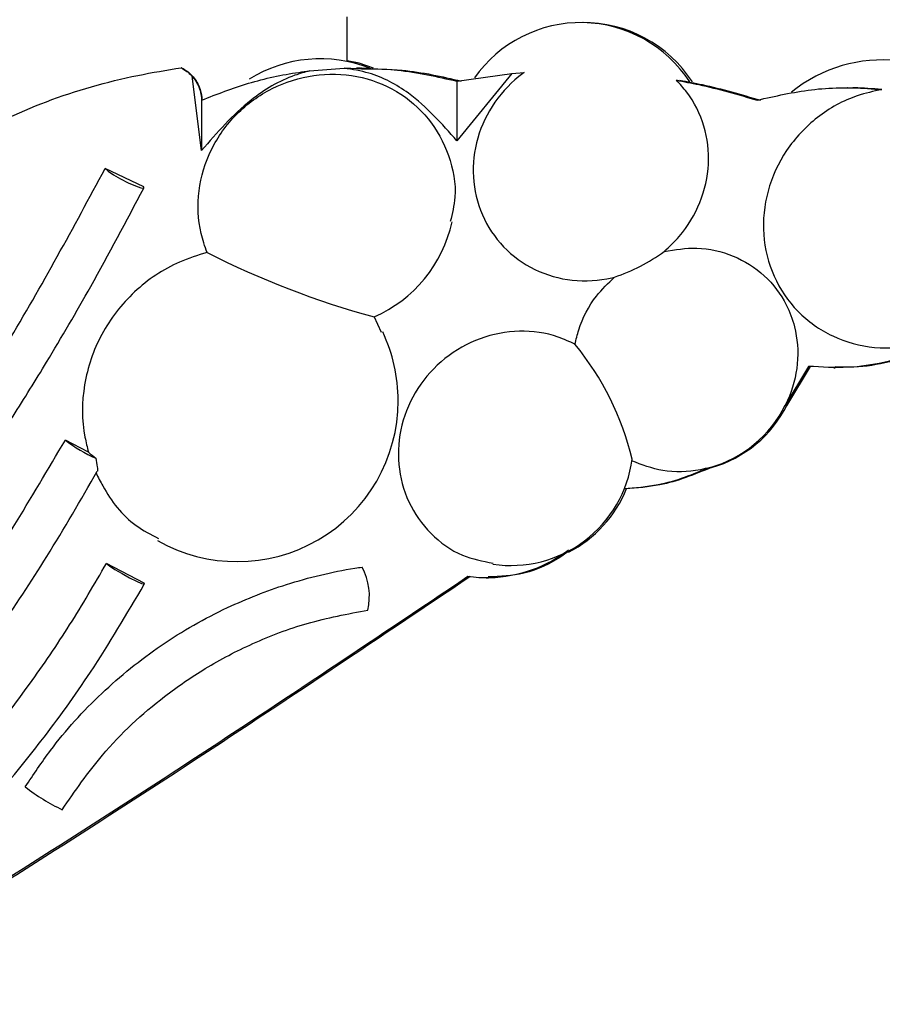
# Model space of a CAD drawing. Header units: millimetres. Extents: x 65 to 121, y 64 to 185.
# Tile 127 of 175: x 99.26 to 101.21, y 126.09 to 128.32. Entities that reach past the tile are written whole.
import ezdxf

# ---------------------------------------------------------------- set-up
doc = ezdxf.new("R2010")
doc.units = ezdxf.units.MM
doc.styles.add('SLDTEXTSTYLE0', font='TXT', dxfattribs={"width": 0.75})
doc.dimstyles.new('SLDDIMSTYLE0', dxfattribs={"dimtxt": 3.5, "dimasz": 3.302, "dimexe": 0, "dimexo": 0.0625, "dimgap": 0.875, "dimtad": 1, "dimdec": 0, "dimlfac": 20, "dimrnd": 1e-09, "dimzin": 12, "dimdsep": 46, "dimtxsty": 'SLDTEXTSTYLE0', "dimsah": 1, "dimcen": 0.09, "dimadec": 0, "dimazin": 3, "dimtfac": 1, "dimtdec": 0, "dimtofl": 0, "dimtmove": 0, "dimatfit": 3, "dimfxl": 0, "dimfrac": 2, "dimtolj": 1, "dimtzin": 12, "dimarcsym": 0})
doc.dimstyles.new('SLDDIMSTYLE1', dxfattribs={"dimtxt": 3.5, "dimasz": 3.302, "dimexe": 0, "dimexo": 0.0625, "dimgap": 0.875, "dimtad": 1, "dimdec": 0, "dimlfac": 20, "dimrnd": 1e-09, "dimzin": 12, "dimdsep": 46, "dimtxsty": 'SLDTEXTSTYLE0', "dimsah": 1, "dimcen": 0.09, "dimadec": 0, "dimazin": 3, "dimtfac": 1, "dimtdec": 0, "dimtmove": 0, "dimatfit": 0, "dimfxl": 0, "dimfrac": 2, "dimtolj": 1, "dimtzin": 12, "dimarcsym": 0})

# ---------------------------------------------------------------- blocks, each defined once
blk = doc.blocks.new('_D')
at = {"color": 7, "linetype": 'Continuous', "lineweight": 18}
for p, q in [((87.9732, 185.0116), (121.2937, 185.0116)), ((120.2937, 185.0116), (120.2937, 118.6561)), ((85.3725, 118.6561), (121.2937, 118.6561))]:
    blk.add_line(p, q, dxfattribs=at)
for points in [[(120.2937, 185.0116), (119.7857, 181.7096), (120.8017, 181.7096)], [(120.2937, 118.6561), (120.8017, 121.9581), (119.7857, 121.9581)]]:
    blk.add_solid(points, dxfattribs=at)
at = {"color": 7, "linetype": 'Continuous', "lineweight": 18, "insert": (115.782, 153.7638), "char_height": 3.5, "attachment_point": 1, "rotation": 90, "style": 'SLDTEXTSTYLE0'}
blk.add_mtext('1327', dxfattribs=at)
blk = doc.blocks.new('_D_1')
at = {"color": 7, "linetype": 'Continuous', "lineweight": 18}
for p, q in [((86.2605, 139.3984), (111.3595, 139.3984)), ((110.3595, 139.3984), (110.3595, 118.6561)), ((85.3725, 118.6561), (111.3595, 118.6561))]:
    blk.add_line(p, q, dxfattribs=at)
for points in [[(110.3595, 139.3984), (109.8515, 136.0964), (110.8675, 136.0964)], [(110.3595, 118.6561), (110.8675, 121.9581), (109.8515, 121.9581)]]:
    blk.add_solid(points, dxfattribs=at)
at = {"color": 7, "linetype": 'Continuous', "lineweight": 18, "insert": (105.8477, 126.8513), "char_height": 3.5, "attachment_point": 1, "rotation": 90, "style": 'SLDTEXTSTYLE0'}
blk.add_mtext('415', dxfattribs=at)

msp = doc.modelspace()

# ---------------------------------------------------------------- linework, layer by layer
at = {"color": 7, "linetype": 'Continuous', "lineweight": 25}
for p, q in [((99.99681, 128.22486), (99.99681, 128.32587)), ((99.62244, 128.21086), (99.62142, 128.21086)), ((99.91143, 128.20361), (99.98971, 128.20956)), ((100.01797, 128.21), (100.01745, 128.21)), ((100.02673, 128.21), (100.01932, 128.21)), ((100.0286, 128.21), (100.02808, 128.21)), ((99.66736, 128.02395), (99.64592, 128.19177)), ((100.3684, 128.1976), (100.24449, 128.04568)), ((100.24449, 128.1804), (100.3684, 128.1976)), ((100.3684, 128.1976), (100.39625, 128.1999)), ((100.24449, 128.1804), (100.24449, 128.04568)), ((101.12694, 128.16531), (101.12652, 128.16531)), ((101.13279, 128.16531), (101.13237, 128.16531)), ((99.66736, 128.13741), (99.66736, 128.02395)), ((99.53684, 127.94147), (99.44946, 127.98289)), ((100.074, 127.61231), (100.05774, 127.64856)), ((101.03914, 127.53604), (100.98591, 127.4469)), ((101.04268, 127.53604), (100.98927, 127.4469)), ((101.09637, 127.53291), (101.09962, 127.53291)), ((99.41176, 127.34223), (99.35959, 127.36955)), ((99.53759, 127.04582), (99.4524, 127.09086)), ((100.31079, 127.05804), (100.31559, 127.05804))]:
    msp.add_line(p, q, dxfattribs=at)
at = {"color": 7, "linetype": 'Continuous', "lineweight": 25, "flags": 128}
for points in [[(100.05631, 128.20984), (100.02323, 128.22072), (99.99681, 128.22651)], [(99.44946, 127.98289), (99.45608, 127.977), (99.46835, 127.96885), (99.4844, 127.95968), (99.50179, 127.95089), (99.51786, 127.94382), (99.53017, 127.93955), (99.53683, 127.93872), (99.53684, 127.94147)], [(99.4524, 127.09086), (99.45936, 127.08532), (99.47176, 127.07718), (99.4877, 127.0677), (99.50476, 127.05831), (99.52032, 127.05045), (99.53203, 127.04532), (99.5381, 127.04369), (99.53759, 127.04582)]]:
    msp.add_lwpolyline(points, dxfattribs=at)
at = {"color": 7, "linetype": 'Continuous', "lineweight": 25}
for centre, radius, start, end in [((100.5243, 128.01954), 0.29314, 32.86327, 144.97916), ((100.53034, 128.01954), 0.29314, 32.85278, 90.59062), ((99.93619, 127.92686), 0.3041, 68.54992, 121.92688), ((101.20622, 127.90197), 0.32639, 39.19178, 129.08769), ((99.93619, 127.92686), 0.3041, 293.43556, 347.80347), ((100.56821, 129.53388), 1.95405, 242.96035, 254.83818), ((100.47691, 128.11557), 0.3975, 288.08175, 306.45955), ((99.7483, 127.4583), 0.36346, 0, 25.36642), ((100.0041, 127.17144), 0.6551, 13.66186, 39.2543), ((99.7483, 127.4583), 0.36346, 240.21359, 0), ((100.74661, 127.56979), 0.27224, 285.67769, 333.64297), ((100.74308, 127.56979), 0.27224, 285.68592, 333.45844), ((99.56275, 127.63221), 0.33206, 232.27955, 246.18472), ((99.59932, 127.5547), 0.28342, 228.56399, 232.97854), ((100.36626, 127.36297), 0.27686, 261.61647, 352.35949), ((100.37108, 127.36297), 0.27686, 296.96494, 338.1529), ((99.90995, 127.01725), 0.1368, 346.33439, 28.50976), ((99.55205, 126.95159), 0.46245, 232.27008, 244.45852)]:
    msp.add_arc(centre, radius, start, end, dxfattribs=at)
for points, knots in [([(99.12436, 128.04765), (99.18778, 128.07829), (99.31599, 128.14024), (99.48552, 128.18834), (99.58864, 128.20543), (99.62142, 128.21086)], [0, 0, 0, 0, 0.4002961, 0.809378, 1, 1, 1, 1]), ([(99.62142, 128.21086), (99.62984, 128.2055), (99.6387, 128.19986), (99.64558, 128.19215), (99.64592, 128.19177)], [0, 0, 0, 0, 0.9506493, 1, 1, 1, 1]), ([(99.62244, 128.21086), (99.63067, 128.20552), (99.64714, 128.19483), (99.66251, 128.17006), (99.66763, 128.14966), (99.66801, 128.13929), (99.66808, 128.13741)], [0, 0, 0, 0, 0.3332647, 0.6675386, 0.9396021, 1, 1, 1, 1]), ([(100.24449, 128.04568), (100.21043, 128.08412), (100.15437, 128.14737), (100.06102, 128.19845), (100.00858, 128.20662), (99.98971, 128.20956)], [0, 0, 0, 0, 0.4978734, 0.8194152, 1, 1, 1, 1]), ([(99.98971, 128.20956), (100.03032, 128.20933), (100.11942, 128.20883), (100.20042, 128.19042), (100.24449, 128.1804)], [0, 0, 0, 0, 0.4557724, 1, 1, 1, 1]), ([(100.01797, 128.20994), (100.02457, 128.20991), (100.03988, 128.20986), (100.04944, 128.20945), (100.04755, 128.20952), (100.04719, 128.20953)], [0, 0, 0, 0, 0.3804782, 0.8818732, 1, 1, 1, 1]), ([(100.02854, 128.20855), (100.05958, 128.20824), (100.13878, 128.20745), (100.21043, 128.19063), (100.25401, 128.1804)], [0, 0, 0, 0, 0.3919121, 1, 1, 1, 1]), ([(99.64592, 128.19177), (99.64871, 128.18838), (99.65453, 128.18129), (99.66147, 128.16792), (99.66633, 128.15309), (99.66708, 128.14161), (99.66736, 128.13741)], [0, 0, 0, 0, 0.2616697, 0.5465711, 0.8340525, 1, 1, 1, 1]), ([(99.67989, 127.79342), (99.67494, 127.80763), (99.65953, 127.85188), (99.65655, 127.93308), (99.68476, 128.02794), (99.74317, 128.1095), (99.82474, 128.1685), (99.92047, 128.19856), (100.01966, 128.19624), (100.11095, 128.16171), (100.18438, 128.09867), (100.22975, 128.01452), (100.24619, 127.9314), (100.23397, 127.88144), (100.22951, 127.86321)], [0, 0, 0, 0, 0.0427858, 0.133266, 0.2235032, 0.3136221, 0.4038095, 0.4942167, 0.5848869, 0.6757485, 0.7666495, 0.8574297, 0.9479756, 1, 1, 1, 1]), ([(99.91143, 128.20361), (99.90031, 128.20053), (99.85276, 128.18735), (99.76243, 128.13286), (99.70237, 128.06406), (99.66736, 128.02395)], [0, 0, 0, 0, 0.1129444, 0.4829523, 1, 1, 1, 1]), ([(99.66736, 128.13741), (99.70239, 128.15108), (99.77346, 128.17883), (99.85697, 128.1965), (99.90326, 128.20254), (99.91143, 128.20361)], [0, 0, 0, 0, 0.4446645, 0.9020441, 1, 1, 1, 1]), ([(100.39625, 128.1999), (100.39529, 128.1992), (100.37001, 128.18062), (100.32628, 128.1354), (100.28688, 128.05294), (100.27675, 127.9632), (100.29732, 127.87642), (100.34633, 127.80261), (100.41816, 127.7504), (100.50432, 127.72581), (100.56721, 127.72957), (100.59833, 127.73723), (100.60028, 127.73771)], [0, 0, 0, 0, 0.0048241, 0.1273589, 0.2499444, 0.3729028, 0.4963776, 0.6202781, 0.7443379, 0.8682368, 0.9917236, 1, 1, 1, 1]), ([(100.71312, 127.79588), (100.72475, 127.80672), (100.75851, 127.83819), (100.79802, 127.90511), (100.8178, 127.99279), (100.80727, 128.08049), (100.77618, 128.1439), (100.74853, 128.1737), (100.74046, 128.1824)], [0, 0, 0, 0, 0.1063198, 0.3087354, 0.5111513, 0.7113111, 0.9156968, 1, 1, 1, 1]), ([(100.7686, 128.17734), (100.76927, 128.17719), (100.77128, 128.17673), (100.75594, 128.17969), (100.74231, 128.18208), (100.74046, 128.1824)], [0, 0, 0, 0, 0.3007913, 0.904832, 1, 1, 1, 1]), ([(100.74046, 128.1824), (100.75741, 128.17925), (100.81941, 128.16775), (100.87953, 128.15018), (100.92321, 128.13741)], [0, 0, 0, 0, 0.273486, 1, 1, 1, 1]), ([(100.74856, 128.1824), (100.76542, 128.17925), (100.82709, 128.16775), (100.88685, 128.15018), (100.93027, 128.13741)], [0, 0, 0, 0, 0.2734803, 1, 1, 1, 1]), ([(100.92321, 128.13741), (100.9639, 128.14668), (101.04651, 128.16551), (101.14154, 128.16692), (101.19402, 128.16221), (101.20465, 128.16126)], [0, 0, 0, 0, 0.4362973, 0.885848, 1, 1, 1, 1]), ([(101.20465, 128.16126), (101.18606, 128.15727), (101.13446, 128.1462), (101.05629, 128.10247), (100.98507, 128.02687), (100.94219, 127.93342), (100.93226, 127.83325), (100.95615, 127.73733), (101.01117, 127.65635), (101.09128, 127.59945), (101.1876, 127.57332), (101.28918, 127.58111), (101.37291, 127.61714), (101.44381, 127.67293), (101.4987, 127.74552), (101.53156, 127.84217), (101.53084, 127.94149), (101.49906, 128.03316), (101.45561, 128.07793), (101.4344, 128.09979)], [0, 0, 0, 0, 0.0350511, 0.0973199, 0.1593505, 0.221122, 0.2827347, 0.3443645, 0.406175, 0.4682429, 0.5305287, 0.5929036, 0.655209, 0.6945178, 0.7561937, 0.8178739, 0.8794873, 0.9411607, 1, 1, 1, 1]), ([(101.20465, 128.16126), (101.18346, 128.16325), (101.15573, 128.16587), (101.13245, 128.16483), (101.12696, 128.16459)], [0, 0, 0, 0, 0.7641785, 1, 1, 1, 1]), ([(96.37341, 125.02118), (96.4034, 125.03545), (96.55336, 125.10681), (96.75915, 125.21553), (96.98876, 125.34972), (97.21432, 125.49082), (97.43356, 125.64213), (97.69886, 125.84341), (97.90384, 126.01408), (98.10085, 126.19381), (98.29241, 126.37943), (98.47555, 126.57367), (98.64956, 126.77583), (98.81732, 126.98311), (98.97559, 127.19773), (99.12351, 127.41892), (99.2749, 127.65934), (99.37791, 127.85027), (99.44946, 127.98289)], [0, 0, 0, 0, 0.0229564, 0.1148212, 0.160738, 0.2066549, 0.2985215, 0.3444387, 0.4363074, 0.4822245, 0.5281423, 0.620013, 0.6659307, 0.7118485, 0.8037217, 0.8496399, 0.8955578, 1, 1, 1, 1]), ([(97.98775, 125.96415), (98.05893, 126.02637), (98.27094, 126.21171), (98.59413, 126.55234), (98.85478, 126.8701), (99.00884, 127.07948), (99.07195, 127.16819), (99.13167, 127.25509), (99.18801, 127.33983), (99.24979, 127.43577), (99.32699, 127.56073), (99.42725, 127.73174), (99.4974, 127.86432), (99.53675, 127.9387)], [0, 0, 0, 0, 0.1121813, 0.3341191, 0.5557684, 0.5992881, 0.6428111, 0.6850875, 0.7246009, 0.7638096, 0.8208401, 0.8994771, 1, 1, 1, 1]), ([(99.67989, 127.79342), (99.65881, 127.78688), (99.59915, 127.76836), (99.51173, 127.70873), (99.43594, 127.61134), (99.3966, 127.49552), (99.3965, 127.40264), (99.40893, 127.35342), (99.41176, 127.34223)], [0, 0, 0, 0, 0.112988, 0.3198772, 0.5265262, 0.7329347, 0.939242, 1, 1, 1, 1]), ([(100.71312, 127.79588), (100.73762, 127.79975), (100.79068, 127.80815), (100.87099, 127.78932), (100.94241, 127.74451), (100.98708, 127.68543), (101.01279, 127.61679), (101.01844, 127.54184), (101.00255, 127.48088), (100.98788, 127.45093), (100.98591, 127.4469)], [0, 0, 0, 0, 0.1292733, 0.2801004, 0.4310983, 0.5819921, 0.6769728, 0.8268193, 0.9766719, 1, 1, 1, 1]), ([(101.53714, 127.77481), (101.50348, 127.73116), (101.43616, 127.64387), (101.28959, 127.56145), (101.1524, 127.52937), (101.06901, 127.53428), (101.03914, 127.53604)], [0, 0, 0, 0, 0.279534, 0.5589737, 0.8420604, 1, 1, 1, 1]), ([(101.5394, 127.77481), (101.50568, 127.73108), (101.43825, 127.64365), (101.29205, 127.56234), (101.17442, 127.53162), (101.1104, 127.53424), (101.09966, 127.53468)], [0, 0, 0, 0, 0.31089881, 0.6216905, 0.93653752, 1, 1, 1, 1]), ([(100.51137, 127.58596), (100.51393, 127.59675), (100.52307, 127.63531), (100.55139, 127.68984), (100.58624, 127.72396), (100.60028, 127.73771)], [0, 0, 0, 0, 0.1883949, 0.67287648, 1, 1, 1, 1]), ([(100.51137, 127.58596), (100.49881, 127.59179), (100.45981, 127.6099), (100.38559, 127.62011), (100.29552, 127.60328), (100.21451, 127.55765), (100.15212, 127.48877), (100.1153, 127.40433), (100.10816, 127.31394), (100.13131, 127.22745), (100.18238, 127.15565), (100.25008, 127.10601), (100.30269, 127.09593), (100.32621, 127.09141)], [0, 0, 0, 0, 0.046296, 0.143771, 0.2412693, 0.3386747, 0.4359066, 0.5329553, 0.6299006, 0.7268742, 0.8239911, 0.9212939, 1, 1, 1, 1]), ([(97.75273, 125.67517), (97.78075, 125.69305), (97.92095, 125.78251), (98.10997, 125.91946), (98.3674, 126.13114), (98.56245, 126.31369), (98.79113, 126.55665), (98.96123, 126.76264), (99.1696, 127.04843), (99.28153, 127.23761), (99.35959, 127.36955)], [0, 0, 0, 0, 0.0423322, 0.2118137, 0.2964949, 0.4659822, 0.5506643, 0.72016, 0.804843, 1, 1, 1, 1]), ([(99.42867, 127.32842), (99.4298, 127.32175), (99.43173, 127.31033), (99.43258, 127.30078), (99.43188, 127.29908), (99.43179, 127.29887)], [0, 0, 0, 0, 0.5512727, 0.9444208, 1, 1, 1, 1]), ([(100.8167, 127.30769), (100.80939, 127.30586), (100.77423, 127.29704), (100.71155, 127.29509), (100.66244, 127.31376), (100.63953, 127.32247)], [0, 0, 0, 0, 0.122874, 0.5908981, 1, 1, 1, 1]), ([(97.80503, 125.5916), (97.86684, 125.63164), (97.97769, 125.70344), (98.1198, 125.80666), (98.22802, 125.89016), (98.31629, 125.96185), (98.47926, 126.10024), (98.67568, 126.28679), (98.89055, 126.52308), (99.02402, 126.68704), (99.12715, 126.82391), (99.21663, 126.94997), (99.32341, 127.11147), (99.39427, 127.23441), (99.43152, 127.29904)], [0, 0, 0, 0, 0.0928609, 0.1665545, 0.2212545, 0.2650211, 0.3097321, 0.4903838, 0.6052373, 0.7112245, 0.7561926, 0.8209026, 0.9058494, 1, 1, 1, 1]), ([(99.42883, 127.29569), (99.43379, 127.28568), (99.45603, 127.24076), (99.5002, 127.18292), (99.55271, 127.15624), (99.57026, 127.14733)], [0, 0, 0, 0, 0.1603954, 0.7194937, 1, 1, 1, 1]), ([(100.8167, 127.30769), (100.77791, 127.29188), (100.71448, 127.26603), (100.64746, 127.26139), (100.62144, 127.25959)], [0, 0, 0, 0, 0.6117028, 1, 1, 1, 1]), ([(100.82023, 127.30769), (100.78155, 127.29188), (100.71831, 127.26603), (100.65158, 127.26139), (100.62567, 127.25959)], [0, 0, 0, 0, 0.6117104, 1, 1, 1, 1]), ([(100.49694, 127.121), (100.49113, 127.11676), (100.4592, 127.09344), (100.39168, 127.06373), (100.318, 127.05547), (100.27763, 127.05994), (100.26928, 127.06086)], [0, 0, 0, 0, 0.0884182, 0.4857245, 0.8936377, 1, 1, 1, 1]), ([(100.50114, 127.121), (100.49533, 127.11677), (100.46346, 127.09353), (100.40113, 127.06396), (100.34242, 127.06139), (100.31535, 127.06021)], [0, 0, 0, 0, 0.1070938, 0.5883113, 1, 1, 1, 1]), ([(98.64439, 126.18445), (98.67117, 126.20421), (98.75156, 126.2635), (98.87929, 126.37083), (99.02361, 126.50964), (99.15759, 126.65859), (99.27257, 126.80663), (99.37114, 126.95092), (99.42528, 127.04416), (99.4524, 127.09086)], [0, 0, 0, 0, 0.0816531, 0.2450431, 0.4084351, 0.57183, 0.7352263, 0.8673625, 1, 1, 1, 1]), ([(99.26905, 126.58584), (99.28751, 126.61361), (99.3379, 126.68943), (99.43871, 126.80008), (99.57371, 126.90935), (99.716, 126.99038), (99.86374, 127.0481), (99.96717, 127.07298), (100.02474, 127.08173), (100.03016, 127.08255)], [0, 0, 0, 0, 0.1063376, 0.2902589, 0.4741714, 0.6580992, 0.8111753, 0.9822134, 1, 1, 1, 1]), ([(100.26928, 127.06086), (100.0473, 126.91185), (99.60332, 126.61382), (98.92467, 126.18614), (98.23978, 125.76798), (97.64891, 125.43491), (97.15597, 125.18388), (96.76489, 125.00499), (96.36363, 124.84633), (95.97384, 124.72258), (95.59873, 124.63125), (95.35933, 124.59876), (95.23927, 124.58246)], [0, 0, 0, 0, 0.1415495, 0.2831059, 0.4250453, 0.5669533, 0.6427886, 0.7186127, 0.7952358, 0.8718349, 0.9357248, 1, 1, 1, 1]), ([(100.27426, 127.06086), (100.05265, 126.91185), (99.60942, 126.61382), (98.9321, 126.18614), (98.24858, 125.76798), (97.65898, 125.43491), (97.16714, 125.18388), (96.77695, 125.00499), (96.3766, 124.84633), (95.98769, 124.72258), (95.61341, 124.63125), (95.3745, 124.59876), (95.25468, 124.58246)], [0, 0, 0, 0, 0.1415496, 0.2831058, 0.4250455, 0.5669532, 0.6427887, 0.7186128, 0.7952358, 0.8718348, 0.9357249, 1, 1, 1, 1]), ([(98.70154, 126.10463), (98.75517, 126.14498), (98.85194, 126.21777), (98.97324, 126.32542), (99.0628, 126.41226), (99.13794, 126.49079), (99.21705, 126.57944), (99.31354, 126.69837), (99.42682, 126.85471), (99.49868, 126.97679), (99.53806, 127.04369)], [0, 0, 0, 0, 0.1588951, 0.2866829, 0.383396, 0.4538905, 0.5436948, 0.6642908, 0.8160247, 1, 1, 1, 1]), ([(99.35223, 126.53428), (99.38132, 126.5764), (99.44707, 126.67162), (99.56051, 126.77635), (99.6775, 126.8571), (99.78538, 126.91318), (99.90858, 126.9599), (99.9974, 126.97672), (100.04355, 126.98545)], [0, 0, 0, 0, 0.1793724, 0.4054343, 0.536076, 0.6782922, 0.8328701, 1, 1, 1, 1])]:
    msp.add_open_spline(points, degree=3, knots=knots, dxfattribs=at)

# ---------------------------------------------------------------- dimensions: what is measured, and where the dimension line sits
at = {"color": 7, "linetype": 'Continuous', "lineweight": 18}
for base, p1, dimstyle, picture, middle in [((120.2937, 118.65612), (86.97315, 185.01157), 'SLDDIMSTYLE0', '_D', (120.2937, 158.93601)), ((110.35947, 118.65612), (85.2605, 139.39842), 'SLDDIMSTYLE1', '_D_1', (110.35947, 130.73047))]:
    dim = msp.add_linear_dim(base=base, p1=p1, p2=(84.37246, 118.65612), angle=90, dimstyle=dimstyle, dxfattribs=at)
    dim.commit()
    dim.dimension.update_dxf_attribs({"geometry": picture, "text_midpoint": middle, "dimtype": 160})

doc.saveas('drawing.dxf')
